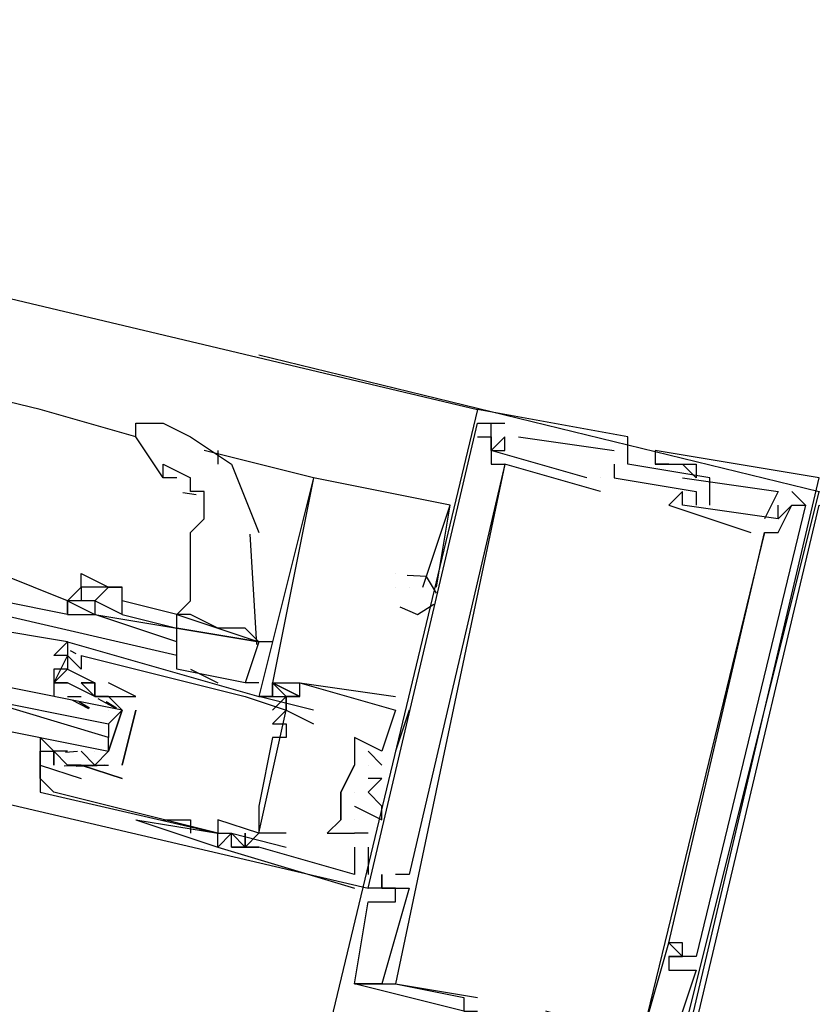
# Model space of a CAD drawing. Header units: feet. Extents: x -79 to 198, y -22 to 181.
# Tile 54 of 256: x 102.14 to 102.913, y 25.011 to 25.971. Entities that reach past the tile are written whole.
import ezdxf

# ---------------------------------------------------------------- set-up
doc = ezdxf.new("R2010")
doc.units = ezdxf.units.FT
doc.layers.add('A-LINEA', color=7, linetype='CONTINUOUS')

msp = doc.modelspace()

# ---------------------------------------------------------------- linework, layer by layer
at = {"layer": 'A-LINEA'}
for p, q in [((95.3333, 27.3111), (102.5867, 25.5911)), ((102.16, 25.5911), (99.0533, 26.3244)), ((102.3733, 25.6444), (102.92, 25.5111)), ((102.3733, 25.6444), (102.92, 25.5111)), ((102.2533, 25.5644), (102.16, 25.5911)), ((102.5867, 25.5911), (102.5867, 25.5911)), ((102.5867, 25.5911), (102.5867, 25.5911)), ((102.5867, 25.5911), (102.5867, 25.5911)), ((102.5867, 25.5778), (102.5867, 25.5778)), ((102.5867, 25.5778), (102.5867, 25.5778)), ((102.5867, 25.5778), (102.5867, 25.5778)), ((102.6, 25.5778), (102.6, 25.5778)), ((102.6, 25.5778), (102.6, 25.5778)), ((102.6, 25.5778), (102.6, 25.5778)), ((102.6133, 25.5778), (102.6133, 25.5778)), ((102.6133, 25.5778), (102.6133, 25.5778)), ((102.6133, 25.5778), (102.6133, 25.5778)), ((102.5867, 25.5644), (102.5867, 25.5644)), ((102.5867, 25.5644), (102.5867, 25.5644)), ((102.5867, 25.5644), (102.5867, 25.5644)), ((102.6, 25.5644), (102.6, 25.5644)), ((102.6, 25.5644), (102.6, 25.5644)), ((102.6, 25.5644), (102.6, 25.5644)), ((102.6, 25.5644), (102.6, 25.5644)), ((102.6, 25.5644), (102.6, 25.5644)), ((102.6, 25.5644), (102.6, 25.5644)), ((102.6133, 25.5644), (102.6133, 25.5644)), ((102.6133, 25.5644), (102.6133, 25.5644)), ((102.6133, 25.5644), (102.6133, 25.5644)), ((102.6133, 25.5644), (102.6133, 25.5644)), ((102.6133, 25.5644), (102.6133, 25.5644)), ((102.6133, 25.5644), (102.6133, 25.5644)), ((102.6267, 25.5644), (102.72, 25.5511)), ((102.6267, 25.5644), (102.6267, 25.5644)), ((102.6267, 25.5644), (102.72, 25.5511)), ((102.6267, 25.5644), (102.6267, 25.5644)), ((102.6267, 25.5644), (102.72, 25.5511)), ((102.6267, 25.5644), (102.6267, 25.5644)), ((102.7333, 25.5644), (102.7333, 25.5644)), ((102.7333, 25.5644), (102.7333, 25.5644)), ((102.7333, 25.5644), (102.7333, 25.5644)), ((102.4267, 25.5244), (102.32, 25.5511)), ((102.3333, 25.5511), (102.3333, 25.5378)), ((102.6, 25.5511), (102.6, 25.5511)), ((102.6, 25.5511), (102.6, 25.5511)), ((102.6, 25.5511), (102.6, 25.5511)), ((102.6, 25.5511), (102.6, 25.5511)), ((102.6, 25.5511), (102.6, 25.5511)), ((102.6, 25.5511), (102.6, 25.5511)), ((102.6133, 25.5511), (102.6133, 25.5511)), ((102.6133, 25.5511), (102.6133, 25.5511)), ((102.6133, 25.5511), (102.6133, 25.5511)), ((102.72, 25.5511), (102.72, 25.5511)), ((102.72, 25.5511), (102.72, 25.5511)), ((102.72, 25.5511), (102.72, 25.5511)), ((102.76, 25.5511), (102.76, 25.5511)), ((102.76, 25.5511), (102.76, 25.5511)), ((102.76, 25.5511), (102.76, 25.5511)), ((102.6, 25.5378), (102.6, 25.5378)), ((102.6, 25.5378), (102.6, 25.5378)), ((102.6, 25.5378), (102.6, 25.5378)), ((102.6133, 25.5378), (102.6133, 25.5378)), ((102.6133, 25.5378), (102.6133, 25.5378)), ((102.6133, 25.5378), (102.6133, 25.5378)), ((102.6133, 25.5378), (102.6133, 25.5378)), ((102.6133, 25.5378), (102.6133, 25.5378)), ((102.6133, 25.5378), (102.6133, 25.5378)), ((102.72, 25.5378), (102.72, 25.5378)), ((102.72, 25.5378), (102.72, 25.5378)), ((102.72, 25.5378), (102.72, 25.5378)), ((102.7333, 25.5378), (102.7333, 25.5378)), ((102.7333, 25.5378), (102.7333, 25.5378)), ((102.7333, 25.5378), (102.7333, 25.5378)), ((102.76, 25.5378), (102.76, 25.5378)), ((102.76, 25.5378), (102.76, 25.5378)), ((102.76, 25.5378), (102.76, 25.5378)), ((102.76, 25.5378), (102.76, 25.5378)), ((102.76, 25.5378), (102.76, 25.5378)), ((102.76, 25.5378), (102.76, 25.5378)), ((102.7733, 25.5378), (102.7733, 25.5378)), ((102.7733, 25.5378), (102.7733, 25.5378)), ((102.7733, 25.5378), (102.7733, 25.5378)), ((102.7733, 25.5378), (102.7733, 25.5378)), ((102.7733, 25.5378), (102.7733, 25.5378)), ((102.7733, 25.5378), (102.7733, 25.5378)), ((102.7867, 25.5378), (102.7867, 25.5378)), ((102.7867, 25.5378), (102.7867, 25.5378)), ((102.7867, 25.5378), (102.7867, 25.5378)), ((102.8, 25.5378), (102.8, 25.5378)), ((102.8, 25.5378), (102.8, 25.5378)), ((102.8, 25.5378), (102.8, 25.5378)), ((102.2933, 25.5244), (102.28, 25.5244)), ((102.4267, 25.5244), (102.4267, 25.5244)), ((102.4267, 25.5244), (102.4267, 25.5244)), ((102.4267, 25.5244), (102.4267, 25.5244)), ((102.4267, 25.5244), (102.4267, 25.5244)), ((102.4267, 25.5244), (102.4267, 25.5244)), ((102.4267, 25.5244), (102.4267, 25.5244)), ((102.4267, 25.5244), (102.4267, 25.5244)), ((102.4267, 25.5244), (102.4267, 25.5244)), ((102.4267, 25.5244), (102.4267, 25.5244)), ((102.6933, 25.5244), (102.6933, 25.5244)), ((102.6933, 25.5244), (102.6933, 25.5244)), ((102.6933, 25.5244), (102.6933, 25.5244)), ((102.7067, 25.5244), (102.7067, 25.5244)), ((102.7067, 25.5244), (102.7067, 25.5244)), ((102.7067, 25.5244), (102.7067, 25.5244)), ((102.7067, 25.5244), (102.7067, 25.5244)), ((102.7067, 25.5244), (102.7067, 25.5244)), ((102.7067, 25.5244), (102.7067, 25.5244)), ((102.72, 25.5244), (102.72, 25.5244)), ((102.72, 25.5244), (102.72, 25.5244)), ((102.72, 25.5244), (102.72, 25.5244)), ((102.7867, 25.5244), (102.7867, 25.5244)), ((102.7867, 25.5244), (102.7867, 25.5244)), ((102.7867, 25.5244), (102.7867, 25.5244)), ((102.8, 25.5244), (102.8, 25.5244)), ((102.8, 25.5244), (102.8, 25.5244)), ((102.8, 25.5244), (102.8, 25.5244)), ((102.8133, 25.5244), (102.8133, 25.5244)), ((102.8133, 25.5244), (102.8133, 25.5244)), ((102.8133, 25.5244), (102.8133, 25.5244)), ((102.3121, 25.5079), (102.2993, 25.5097)), ((102.7067, 25.5111), (102.7067, 25.5111)), ((102.7067, 25.5111), (102.7067, 25.5111)), ((102.7067, 25.5111), (102.7067, 25.5111)), ((102.7867, 25.5111), (102.7867, 25.5111)), ((102.7867, 25.5111), (102.7867, 25.5111)), ((102.7867, 25.5111), (102.7867, 25.5111)), ((102.8, 25.5111), (102.8, 25.5111)), ((102.8, 25.5111), (102.8, 25.5111)), ((102.8, 25.5111), (102.8, 25.5111)), ((102.88, 25.5111), (102.88, 25.5111)), ((102.88, 25.5111), (102.88, 25.5111)), ((102.88, 25.5111), (102.88, 25.5111)), ((102.8933, 25.5111), (102.9067, 25.4978)), ((102.8933, 25.5111), (102.8933, 25.5111)), ((102.8933, 25.5111), (102.9067, 25.4978)), ((102.8933, 25.5111), (102.8933, 25.5111)), ((102.8933, 25.5111), (102.9067, 25.4978)), ((102.8933, 25.5111), (102.8933, 25.5111)), ((102.5467, 25.4178), (102.56, 25.4978)), ((102.5467, 25.4178), (102.56, 25.4978)), ((102.5467, 25.4178), (102.56, 25.4978)), ((102.56, 25.4978), (102.56, 25.4978)), ((102.56, 25.4978), (102.56, 25.4978)), ((102.56, 25.4978), (102.56, 25.4978)), ((102.56, 25.4978), (102.56, 25.4978)), ((102.56, 25.4978), (102.56, 25.4978)), ((102.56, 25.4978), (102.56, 25.4978)), ((102.7733, 25.4978), (102.7733, 25.4978)), ((102.7733, 25.4978), (102.7733, 25.4978)), ((102.7733, 25.4978), (102.7733, 25.4978)), ((102.7867, 25.4978), (102.7867, 25.4978)), ((102.7867, 25.4978), (102.7867, 25.4978)), ((102.7867, 25.4978), (102.7867, 25.4978)), ((102.8, 25.4978), (102.8, 25.4978)), ((102.8, 25.4978), (102.8, 25.4978)), ((102.8, 25.4978), (102.8, 25.4978)), ((102.8133, 25.4978), (102.8133, 25.4978)), ((102.8133, 25.4978), (102.8133, 25.4978)), ((102.8133, 25.4978), (102.8133, 25.4978)), ((102.88, 25.4844), (102.88, 25.4978)), ((102.88, 25.4978), (102.88, 25.4978)), ((102.88, 25.4844), (102.88, 25.4978)), ((102.88, 25.4978), (102.88, 25.4978)), ((102.88, 25.4844), (102.88, 25.4978)), ((102.88, 25.4978), (102.88, 25.4978)), ((102.8933, 25.4978), (102.8933, 25.4978)), ((102.8933, 25.4978), (102.8933, 25.4978)), ((102.8933, 25.4978), (102.8933, 25.4978)), ((102.8933, 25.4978), (102.8933, 25.4978)), ((102.8933, 25.4978), (102.8933, 25.4978)), ((102.8933, 25.4978), (102.8933, 25.4978)), ((102.8933, 25.4978), (102.8933, 25.4978)), ((102.8933, 25.4978), (102.8933, 25.4978)), ((102.8933, 25.4978), (102.8933, 25.4978)), ((102.9067, 25.4978), (102.9067, 25.4978)), ((102.9067, 25.4978), (102.9067, 25.4978)), ((102.9067, 25.4978), (102.9067, 25.4978)), ((102.8667, 25.4844), (102.8667, 25.4844)), ((102.8667, 25.4844), (102.8667, 25.4844)), ((102.8667, 25.4844), (102.8667, 25.4844)), ((102.88, 25.4844), (102.88, 25.4844)), ((102.88, 25.4844), (102.88, 25.4844)), ((102.88, 25.4844), (102.88, 25.4844)), ((102.88, 25.4844), (102.88, 25.4844)), ((102.88, 25.4844), (102.88, 25.4844)), ((102.88, 25.4844), (102.88, 25.4844)), ((102.3713, 25.3618), (102.365, 25.4694)), ((102.8533, 25.4711), (102.8533, 25.4711)), ((102.8533, 25.4711), (102.8533, 25.4711)), ((102.8533, 25.4711), (102.8533, 25.4711)), ((102.8667, 25.4711), (102.8667, 25.4711)), ((102.8667, 25.4711), (102.8667, 25.4711)), ((102.8667, 25.4711), (102.8667, 25.4711)), ((102.8667, 25.4711), (102.8667, 25.4711)), ((102.8667, 25.4711), (102.8667, 25.4711)), ((102.8667, 25.4711), (102.8667, 25.4711)), ((102.88, 25.4711), (102.88, 25.4711)), ((102.88, 25.4711), (102.88, 25.4711)), ((102.88, 25.4711), (102.88, 25.4711)), ((102.1867, 25.4044), (102.12, 25.4311)), ((102.2, 25.4311), (102.2, 25.4311)), ((102.5067, 25.4311), (102.5067, 25.4311)), ((102.5067, 25.4311), (102.5067, 25.4311)), ((102.5067, 25.4311), (102.5067, 25.4311)), ((102.5067, 25.4311), (102.5067, 25.4311)), ((102.5067, 25.4311), (102.5067, 25.4311)), ((102.5067, 25.4311), (102.5067, 25.4311)), ((102.2, 25.4178), (102.2, 25.4178)), ((102.5067, 25.4178), (102.5067, 25.4178)), ((102.5067, 25.4178), (102.5067, 25.4178)), ((102.5067, 25.4178), (102.5067, 25.4178)), ((102.5067, 25.4178), (102.5067, 25.4178)), ((102.5067, 25.4178), (102.5067, 25.4178)), ((102.5067, 25.4178), (102.5067, 25.4178)), ((102.52, 25.4178), (102.52, 25.4178)), ((102.52, 25.4178), (102.52, 25.4178)), ((102.52, 25.4178), (102.52, 25.4178)), ((102.5333, 25.4178), (102.5333, 25.4178)), ((102.5333, 25.4178), (102.5333, 25.4178)), ((102.5333, 25.4178), (102.5333, 25.4178)), ((102.5333, 25.4178), (102.5333, 25.4178)), ((102.5333, 25.4178), (102.5333, 25.4178)), ((102.5333, 25.4178), (102.5333, 25.4178)), ((102.5333, 25.4178), (102.5333, 25.4178)), ((102.5333, 25.4178), (102.5333, 25.4178)), ((102.5333, 25.4178), (102.5333, 25.4178)), ((102.5467, 25.4178), (102.5467, 25.4178)), ((102.5467, 25.4178), (102.5467, 25.4178)), ((102.5467, 25.4178), (102.5467, 25.4178)), ((102.1867, 25.3911), (102.12, 25.4044)), ((102.1867, 25.4044), (102.1867, 25.4044)), ((102.2, 25.4044), (102.1867, 25.4044)), ((102.2933, 25.3911), (102.24, 25.4044)), ((102.2933, 25.3511), (102.12, 25.3911)), ((102.1867, 25.3911), (102.1867, 25.3911)), ((102.24, 25.3911), (102.2933, 25.3778)), ((102.2933, 25.3911), (102.2933, 25.3911)), ((102.2933, 25.3911), (102.2933, 25.3911)), ((102.2933, 25.3778), (102.2933, 25.3778)), ((102.1867, 25.3644), (102.3733, 25.3111)), ((102.1867, 25.3644), (102.1867, 25.3644)), ((102.3867, 25.3644), (102.3733, 25.3644)), ((102.1893, 25.356), (102.1949, 25.3532)), ((102.1893, 25.356), (102.1949, 25.3532)), ((102.1893, 25.356), (102.1949, 25.3532)), ((102.1867, 25.3511), (102.1867, 25.3511)), ((102.1867, 25.3511), (102.1867, 25.3511)), ((102.2, 25.3511), (102.2, 25.3511)), ((102.1867, 25.3378), (102.1867, 25.3378)), ((102.2, 25.3378), (102.2, 25.3378)), ((102.36, 25.3244), (102.2933, 25.3378)), ((102.3067, 25.3378), (102.3333, 25.3244)), ((102.1733, 25.3244), (102.1733, 25.3244)), ((102.1867, 25.3244), (102.1867, 25.3244)), ((102.2, 25.3244), (102.2, 25.3244)), ((102.2, 25.3244), (102.2, 25.3244)), ((102.2133, 25.3244), (102.2133, 25.3244)), ((102.2133, 25.3244), (102.2133, 25.3244)), ((102.2133, 25.3244), (102.2133, 25.3244)), ((102.2267, 25.3244), (102.2267, 25.3244)), ((102.3733, 25.3244), (102.36, 25.3244)), ((102.3867, 25.3244), (102.3867, 25.3244)), ((102.3867, 25.3244), (102.3867, 25.3244)), ((102.3867, 25.3244), (102.3867, 25.3244)), ((102.3867, 25.3244), (102.3867, 25.3244)), ((102.3867, 25.3244), (102.3867, 25.3244)), ((102.3867, 25.3244), (102.3867, 25.3244)), ((102.4133, 25.3244), (102.4133, 25.3244)), ((102.4133, 25.3244), (102.4133, 25.3244)), ((102.4133, 25.3244), (102.4133, 25.3244)), ((102.4133, 25.3244), (102.4133, 25.3244)), ((102.4133, 25.3244), (102.4133, 25.3244)), ((102.4133, 25.3244), (102.4133, 25.3244)), ((102.1867, 25.3111), (102.1867, 25.3111)), ((102.1867, 25.3111), (102.1867, 25.3111)), ((102.1867, 25.3111), (102.2, 25.3111)), ((102.1908, 25.3081), (102.207, 25.2996)), ((102.1978, 25.3063), (102.208, 25.3)), ((102.2, 25.3111), (102.2, 25.3111)), ((102.2133, 25.3111), (102.2133, 25.3111)), ((102.2133, 25.3111), (102.2133, 25.3111)), ((102.2162, 25.3091), (102.2341, 25.2995)), ((102.2245, 25.3063), (102.2346, 25.3)), ((102.2533, 25.3111), (102.2533, 25.3111)), ((102.2533, 25.3111), (102.2533, 25.3111)), ((102.36, 25.3111), (102.36, 25.3111)), ((102.4267, 25.2978), (102.3733, 25.3111)), ((102.3733, 25.3111), (102.3733, 25.3111)), ((102.3733, 25.3111), (102.3733, 25.3111)), ((102.3867, 25.3111), (102.3733, 25.3111)), ((102.3733, 25.3111), (102.3733, 25.3111)), ((102.3867, 25.3111), (102.3733, 25.3111)), ((102.3733, 25.3111), (102.3733, 25.3111)), ((102.3867, 25.3111), (102.3733, 25.3111)), ((102.3733, 25.3111), (102.3733, 25.3111)), ((102.3867, 25.3111), (102.3867, 25.3111)), ((102.3867, 25.3111), (102.3867, 25.3111)), ((102.3867, 25.3111), (102.3867, 25.3111)), ((102.4, 25.3111), (102.4, 25.2978)), ((102.4, 25.3111), (102.4, 25.2978)), ((102.4, 25.3111), (102.4, 25.3111)), ((102.4, 25.3111), (102.4, 25.3111)), ((102.4, 25.3111), (102.4, 25.2978)), ((102.4, 25.3111), (102.4, 25.2978)), ((102.4, 25.3111), (102.4, 25.3111)), ((102.4, 25.3111), (102.4, 25.3111)), ((102.4, 25.3111), (102.4, 25.2978)), ((102.4, 25.3111), (102.4, 25.2978)), ((102.4, 25.3111), (102.4, 25.3111)), ((102.4, 25.3111), (102.4, 25.3111)), ((102.4133, 25.3111), (102.4133, 25.3111)), ((102.4133, 25.3111), (102.4133, 25.3111)), ((102.4133, 25.3111), (102.4133, 25.3111)), ((102.4133, 25.3111), (102.4133, 25.3111)), ((102.4133, 25.3111), (102.4133, 25.3111)), ((102.4133, 25.3111), (102.4133, 25.3111)), ((102.5067, 25.3111), (102.5067, 25.3111)), ((102.5067, 25.3111), (102.5067, 25.3111)), ((102.5067, 25.3111), (102.5067, 25.3111)), ((102.2267, 25.2978), (102.2267, 25.2978)), ((102.2533, 25.2978), (102.24, 25.2444)), ((102.2533, 25.2978), (102.2533, 25.2978)), ((102.2533, 25.2978), (102.2533, 25.2978)), ((102.3733, 25.1778), (102.4, 25.2978)), ((102.3733, 25.1778), (102.4, 25.2978)), ((102.3733, 25.1778), (102.4, 25.2978)), ((102.4, 25.2978), (102.4, 25.2978)), ((102.4, 25.2978), (102.4, 25.2978)), ((102.4267, 25.2978), (102.4267, 25.2978)), ((102.52, 25.2978), (102.5067, 25.2578)), ((102.5067, 25.2978), (102.5067, 25.2978)), ((102.5067, 25.2978), (102.5067, 25.2978)), ((102.52, 25.2978), (102.5067, 25.2578)), ((102.5067, 25.2978), (102.5067, 25.2978)), ((102.5067, 25.2978), (102.5067, 25.2978)), ((102.52, 25.2978), (102.5067, 25.2578)), ((102.5067, 25.2978), (102.5067, 25.2978)), ((102.5067, 25.2978), (102.5067, 25.2978)), ((102.52, 25.2978), (102.52, 25.2978)), ((102.52, 25.2978), (102.52, 25.2978)), ((102.52, 25.2978), (102.52, 25.2978)), ((102.2267, 25.2844), (102.2267, 25.2711)), ((102.3867, 25.2844), (102.3867, 25.2844)), ((102.4, 25.2844), (102.4, 25.2844)), ((102.4267, 25.2844), (102.4267, 25.2844)), ((102.3867, 25.2711), (102.3867, 25.2711)), ((102.4, 25.2711), (102.4, 25.2711)), ((102.4667, 25.2711), (102.4667, 25.2711)), ((102.4667, 25.2711), (102.4667, 25.2711)), ((102.4667, 25.2711), (102.4667, 25.2711)), ((102.16, 25.2578), (102.16, 25.2578)), ((102.1733, 25.2578), (102.1733, 25.2578)), ((102.1867, 25.2578), (102.1733, 25.2578)), ((102.1867, 25.2578), (102.1867, 25.2578)), ((102.2133, 25.2578), (102.2133, 25.2578)), ((102.4667, 25.2578), (102.4667, 25.2444)), ((102.48, 25.2578), (102.4933, 25.2444)), ((102.48, 25.2578), (102.48, 25.2578)), ((102.48, 25.2578), (102.4933, 25.2444)), ((102.48, 25.2578), (102.48, 25.2578)), ((102.48, 25.2578), (102.4933, 25.2444)), ((102.48, 25.2578), (102.48, 25.2578)), ((102.4933, 25.2578), (102.4933, 25.2578)), ((102.4933, 25.2578), (102.4933, 25.2578)), ((102.4933, 25.2578), (102.4933, 25.2578)), ((102.4933, 25.2578), (102.4933, 25.2578)), ((102.4933, 25.2578), (102.4933, 25.2578)), ((102.4933, 25.2578), (102.4933, 25.2578)), ((102.5067, 25.2578), (102.5067, 25.2578)), ((102.5067, 25.2578), (102.5067, 25.2578)), ((102.5067, 25.2578), (102.5067, 25.2578)), ((102.1964, 25.2576), (102.1846, 25.2566)), ((102.16, 25.2444), (102.16, 25.2444)), ((102.2018, 25.2437), (102.1835, 25.2434)), ((102.1867, 25.2444), (102.1867, 25.2444)), ((102.2156, 25.2436), (102.1952, 25.243)), ((102.2, 25.2444), (102.2, 25.2444)), ((102.2, 25.2444), (102.2, 25.2444)), ((102.2231, 25.2443), (102.2112, 25.2433)), ((102.24, 25.2444), (102.24, 25.2444)), ((102.24, 25.2444), (102.24, 25.2444)), ((102.4667, 25.2444), (102.4667, 25.2444)), ((102.4667, 25.2444), (102.4667, 25.2444)), ((102.4667, 25.2444), (102.4667, 25.2444)), ((102.48, 25.2444), (102.48, 25.2444)), ((102.48, 25.2444), (102.48, 25.2444)), ((102.48, 25.2444), (102.48, 25.2444)), ((102.4933, 25.2444), (102.4933, 25.2444)), ((102.4933, 25.2444), (102.4933, 25.2444)), ((102.4933, 25.2444), (102.4933, 25.2444)), ((102.16, 25.2311), (102.16, 25.2311)), ((102.2, 25.2311), (102.2, 25.2311)), ((102.24, 25.2311), (102.24, 25.2311)), ((102.24, 25.2311), (102.24, 25.2311)), ((102.48, 25.2311), (102.48, 25.2311)), ((102.48, 25.2311), (102.48, 25.2311)), ((102.48, 25.2311), (102.48, 25.2311)), ((102.4933, 25.2311), (102.4933, 25.2311)), ((102.4933, 25.2311), (102.4933, 25.2311)), ((102.4933, 25.2311), (102.4933, 25.2311)), ((102.08, 25.2178), (102.48, 25.1244)), ((102.16, 25.2178), (102.16, 25.2178)), ((102.1733, 25.2178), (102.1733, 25.2178)), ((102.4533, 25.2178), (102.4533, 25.2178)), ((102.4533, 25.2178), (102.4533, 25.2178)), ((102.4533, 25.2178), (102.4533, 25.2178)), ((102.4533, 25.2178), (102.4533, 25.2178)), ((102.4533, 25.2178), (102.4533, 25.2178)), ((102.4667, 25.2178), (102.4667, 25.2178)), ((102.4667, 25.2178), (102.4667, 25.2178)), ((102.4667, 25.2178), (102.4667, 25.2178)), ((102.48, 25.2178), (102.48, 25.2178)), ((102.48, 25.2178), (102.48, 25.2178)), ((102.48, 25.2178), (102.48, 25.2178)), ((102.3733, 25.2044), (102.3733, 25.2044)), ((102.4667, 25.2044), (102.4667, 25.2044)), ((102.4667, 25.2044), (102.4667, 25.2044)), ((102.4667, 25.2044), (102.4667, 25.2044)), ((102.4933, 25.2044), (102.4933, 25.2044)), ((102.4933, 25.2044), (102.4933, 25.2044)), ((102.4933, 25.2044), (102.4933, 25.2044)), ((102.2533, 25.1911), (102.3333, 25.1778)), ((102.2533, 25.1911), (102.3333, 25.1778)), ((102.28, 25.1911), (102.3067, 25.1911)), ((102.28, 25.1911), (102.28, 25.1911)), ((102.3067, 25.1911), (102.3067, 25.1778)), ((102.3333, 25.1911), (102.3333, 25.1911)), ((102.3733, 25.1911), (102.3733, 25.1911)), ((102.4533, 25.1911), (102.4533, 25.1911)), ((102.4533, 25.1911), (102.4533, 25.1911)), ((102.4533, 25.1911), (102.4533, 25.1911)), ((102.4667, 25.1911), (102.4667, 25.1911)), ((102.4667, 25.1911), (102.4667, 25.1911)), ((102.4667, 25.1911), (102.4667, 25.1911)), ((102.4933, 25.1911), (102.4933, 25.1911)), ((102.4933, 25.1911), (102.4933, 25.1911)), ((102.4933, 25.1911), (102.4933, 25.1911)), ((102.3333, 25.1778), (102.3333, 25.1778)), ((102.3333, 25.1778), (102.3333, 25.1778)), ((102.3467, 25.1778), (102.3467, 25.1778)), ((102.3467, 25.1778), (102.3467, 25.1778)), ((102.3467, 25.1778), (102.3467, 25.1778)), ((102.3467, 25.1778), (102.3467, 25.1778)), ((102.3467, 25.1644), (102.3467, 25.1778)), ((102.3467, 25.1644), (102.3467, 25.1778)), ((102.36, 25.1644), (102.3733, 25.1778)), ((102.36, 25.1644), (102.3733, 25.1778)), ((102.3733, 25.1778), (102.3733, 25.1778)), ((102.3733, 25.1778), (102.3733, 25.1778)), ((102.4, 25.1778), (102.4, 25.1778)), ((102.44, 25.1778), (102.44, 25.1778)), ((102.44, 25.1778), (102.44, 25.1778)), ((102.44, 25.1778), (102.44, 25.1778)), ((102.4667, 25.1778), (102.4667, 25.1778)), ((102.4667, 25.1778), (102.4667, 25.1778)), ((102.4667, 25.1778), (102.4667, 25.1778)), ((102.4667, 25.1778), (102.4667, 25.1778)), ((102.4667, 25.1778), (102.4667, 25.1778)), ((102.4667, 25.1778), (102.4667, 25.1778)), ((102.48, 25.1778), (102.48, 25.1778)), ((102.48, 25.1778), (102.48, 25.1778)), ((102.48, 25.1778), (102.48, 25.1778)), ((102.32, 25.1644), (102.32, 25.1644)), ((102.3333, 25.1644), (102.3333, 25.1644)), ((102.3333, 25.1644), (102.3333, 25.1644)), ((102.3333, 25.1644), (102.3333, 25.1644)), ((102.3467, 25.1644), (102.3467, 25.1644)), ((102.3467, 25.1644), (102.3467, 25.1644)), ((102.3467, 25.1644), (102.3467, 25.1644)), ((102.36, 25.1644), (102.36, 25.1644)), ((102.36, 25.1644), (102.36, 25.1644)), ((102.36, 25.1644), (102.36, 25.1644)), ((102.36, 25.1644), (102.36, 25.1644)), ((102.3733, 25.1644), (102.3733, 25.1644)), ((102.3733, 25.1644), (102.3733, 25.1644)), ((102.3733, 25.1644), (102.3733, 25.1644)), ((102.3733, 25.1644), (102.3733, 25.1644)), ((102.3733, 25.1644), (102.3733, 25.1644)), ((102.3733, 25.1644), (102.3733, 25.1644)), ((102.4, 25.1644), (102.4, 25.1644)), ((102.4667, 25.1644), (102.4667, 25.1644)), ((102.4667, 25.1644), (102.4667, 25.1644)), ((102.4667, 25.1644), (102.4667, 25.1644)), ((102.48, 25.1644), (102.48, 25.1378)), ((102.48, 25.1644), (102.48, 25.1644)), ((102.48, 25.1644), (102.48, 25.1378)), ((102.48, 25.1644), (102.48, 25.1644)), ((102.48, 25.1644), (102.48, 25.1378)), ((102.48, 25.1644), (102.48, 25.1644)), ((102.4667, 25.1378), (102.4667, 25.1378)), ((102.4667, 25.1378), (102.4667, 25.1378)), ((102.4667, 25.1378), (102.4667, 25.1378)), ((102.4667, 25.1378), (102.4667, 25.1378)), ((102.4667, 25.1378), (102.4667, 25.1378)), ((102.4667, 25.1378), (102.4667, 25.1378)), ((102.48, 25.1378), (102.48, 25.1378)), ((102.48, 25.1378), (102.48, 25.1378)), ((102.48, 25.1378), (102.48, 25.1378)), ((102.4933, 25.1378), (102.4933, 25.1378)), ((102.4933, 25.1244), (102.4933, 25.1378)), ((102.4933, 25.1378), (102.4933, 25.1378)), ((102.4933, 25.1244), (102.4933, 25.1378)), ((102.4933, 25.1378), (102.4933, 25.1378)), ((102.4933, 25.1244), (102.4933, 25.1378)), ((102.5067, 25.1378), (102.5067, 25.1378)), ((102.5067, 25.1378), (102.5067, 25.1378)), ((102.5067, 25.1378), (102.5067, 25.1378)), ((102.52, 25.1378), (102.52, 25.1378)), ((102.52, 25.1378), (102.52, 25.1378)), ((102.52, 25.1378), (102.52, 25.1378)), ((102.4667, 25.1244), (102.4667, 25.1244)), ((102.4667, 25.1244), (102.4667, 25.1244)), ((102.4667, 25.1244), (102.4667, 25.1244)), ((102.48, 25.1244), (102.48, 25.1244)), ((102.48, 25.1244), (102.48, 25.1244)), ((102.48, 25.1244), (102.48, 25.1244)), ((102.4933, 25.1244), (102.4933, 25.1244)), ((102.4933, 25.1244), (102.4933, 25.1244)), ((102.4933, 25.1244), (102.4933, 25.1244)), ((102.4933, 25.1244), (102.4933, 25.1244)), ((102.4933, 25.1244), (102.4933, 25.1244)), ((102.4933, 25.1244), (102.4933, 25.1244)), ((102.5067, 25.1244), (102.5067, 25.1244)), ((102.5067, 25.1244), (102.5067, 25.1244)), ((102.5067, 25.1244), (102.5067, 25.1244)), ((102.5067, 25.1244), (102.5067, 25.1244)), ((102.5067, 25.1244), (102.5067, 25.1244)), ((102.5067, 25.1244), (102.5067, 25.1244)), ((102.52, 25.1244), (102.52, 25.1244)), ((102.52, 25.1244), (102.52, 25.1244)), ((102.52, 25.1244), (102.52, 25.1244)), ((102.48, 25.1111), (102.48, 25.1111)), ((102.48, 25.1111), (102.48, 25.1111)), ((102.48, 25.1111), (102.48, 25.1111)), ((102.5067, 25.1111), (102.5067, 25.1111)), ((102.5067, 25.1111), (102.5067, 25.1111)), ((102.5067, 25.1111), (102.5067, 25.1111)), ((102.7733, 25.0711), (102.7733, 25.0711)), ((102.7733, 25.0711), (102.7733, 25.0711)), ((102.7733, 25.0711), (102.7733, 25.0711)), ((102.7733, 25.0711), (102.7733, 25.0711)), ((102.7733, 25.0711), (102.7733, 25.0711)), ((102.7733, 25.0711), (102.7733, 25.0711)), ((102.7867, 25.0711), (102.7867, 25.0711)), ((102.7867, 25.0711), (102.7867, 25.0711)), ((102.7867, 25.0711), (102.7867, 25.0711)), ((102.7733, 25.0578), (102.7733, 25.0578)), ((102.7733, 25.0578), (102.7733, 25.0578)), ((102.7733, 25.0578), (102.7733, 25.0578)), ((102.7733, 25.0578), (102.7733, 25.0578)), ((102.7733, 25.0578), (102.7733, 25.0578)), ((102.7733, 25.0578), (102.7733, 25.0578)), ((102.7867, 25.0578), (102.7867, 25.0578)), ((102.7867, 25.0578), (102.7867, 25.0578)), ((102.7867, 25.0578), (102.7867, 25.0578)), ((102.7867, 25.0578), (102.7867, 25.0578)), ((102.7867, 25.0578), (102.7867, 25.0578)), ((102.7867, 25.0578), (102.7867, 25.0578)), ((102.8, 25.0578), (102.8, 25.0578)), ((102.8, 25.0578), (102.8, 25.0578)), ((102.8, 25.0578), (102.8, 25.0578)), ((102.7733, 25.0444), (102.7733, 25.0444)), ((102.7733, 25.0444), (102.7733, 25.0444)), ((102.7733, 25.0444), (102.7733, 25.0444)), ((102.8, 25.0444), (102.8, 25.0444)), ((102.8, 25.0444), (102.8, 25.0444)), ((102.8, 25.0444), (102.8, 25.0444)), ((102.4667, 25.0311), (102.4667, 25.0311)), ((102.4667, 25.0311), (102.4667, 25.0311)), ((102.4667, 25.0311), (102.4667, 25.0311)), ((102.4667, 25.0311), (102.4667, 25.0311)), ((102.4667, 25.0311), (102.4667, 25.0311)), ((102.4667, 25.0311), (102.4667, 25.0311)), ((102.4933, 25.0311), (102.4933, 25.0311)), ((102.4933, 25.0311), (102.4933, 25.0311)), ((102.4933, 25.0311), (102.4933, 25.0311)), ((102.4933, 25.0311), (102.4933, 25.0311)), ((102.4933, 25.0311), (102.4933, 25.0311)), ((102.4933, 25.0311), (102.4933, 25.0311)), ((102.5067, 25.0311), (102.5067, 25.0311)), ((102.5067, 25.0311), (102.5067, 25.0311)), ((102.5067, 25.0311), (102.5067, 25.0311)), ((102.5067, 25.0311), (102.5067, 25.0311)), ((102.5067, 25.0311), (102.5067, 25.0311)), ((102.5067, 25.0311), (102.5067, 25.0311)), ((102.5733, 25.0178), (102.5733, 25.0178)), ((102.5733, 25.0178), (102.5733, 25.0178)), ((102.5733, 25.0178), (102.5733, 25.0178)), ((102.5867, 25.0178), (102.5867, 25.0178)), ((102.5867, 25.0178), (102.5867, 25.0178)), ((102.5867, 25.0178), (102.5867, 25.0178))]:
    msp.add_line(p, q, dxfattribs=at)
for points in [[(102.8133, 25.4978), (102.8133, 25.5244), (102.7333, 25.5378), (102.7333, 25.5644), (102.5867, 25.5911), (102.4267, 24.9244), (102.4267, 24.9111)], [(102.8133, 25.4978), (102.8133, 25.5244), (102.7333, 25.5378), (102.7333, 25.5644), (102.5867, 25.5911), (102.4267, 24.9244), (102.4267, 24.9111)], [(102.8133, 25.4978), (102.8133, 25.5244), (102.7333, 25.5378), (102.7333, 25.5644), (102.5867, 25.5911), (102.4267, 24.9244), (102.4267, 24.9111)], [(102.28, 25.5244), (102.2533, 25.5644), (102.2533, 25.5778), (102.2667, 25.5778)], [(102.2667, 25.5778), (102.28, 25.5778), (102.3067, 25.5644), (102.3467, 25.5378), (102.3733, 25.4711)], [(102.48, 25.1244), (102.5867, 25.5778), (102.6133, 25.5778)], [(102.48, 25.1244), (102.5867, 25.5778), (102.6133, 25.5778)], [(102.48, 25.1244), (102.5867, 25.5778), (102.6133, 25.5778)], [(102.6933, 25.5244), (102.6, 25.5511), (102.6, 25.5644), (102.6, 25.5778)], [(102.6933, 25.5244), (102.6, 25.5511), (102.6, 25.5644), (102.6, 25.5778)], [(102.6933, 25.5244), (102.6, 25.5511), (102.6, 25.5644), (102.6, 25.5778)], [(102.5867, 25.5644), (102.6, 25.5644), (102.6, 25.5378), (102.6133, 25.5378), (102.52, 25.1378), (102.5067, 25.1378)], [(102.5867, 25.5644), (102.6, 25.5644), (102.6, 25.5378), (102.6133, 25.5378), (102.52, 25.1378), (102.5067, 25.1378)], [(102.5867, 25.5644), (102.6, 25.5644), (102.6, 25.5378), (102.6133, 25.5378), (102.52, 25.1378), (102.5067, 25.1378)], [(102.6133, 25.5644), (102.6, 25.5511), (102.6133, 25.5511), (102.6133, 25.5644)], [(102.6133, 25.5644), (102.6, 25.5511), (102.6133, 25.5511), (102.6133, 25.5644)], [(102.6133, 25.5644), (102.6, 25.5511), (102.6133, 25.5511), (102.6133, 25.5644)], [(102.76, 24.8578), (102.76, 24.8444), (102.7467, 24.8444), (102.76, 24.8444), (102.92, 25.5244), (102.76, 25.5511), (102.76, 25.5378), (102.7733, 25.5378), (102.76, 25.5378), (102.7733, 25.5378), (102.8, 25.5378), (102.8, 25.5244), (102.7867, 25.5378)], [(102.76, 24.8578), (102.76, 24.8444), (102.7467, 24.8444), (102.76, 24.8444), (102.92, 25.5244), (102.76, 25.5511), (102.76, 25.5378), (102.7733, 25.5378), (102.76, 25.5378), (102.7733, 25.5378), (102.8, 25.5378), (102.8, 25.5244), (102.7867, 25.5378)], [(102.76, 24.8578), (102.76, 24.8444), (102.7467, 24.8444), (102.76, 24.8444), (102.92, 25.5244), (102.76, 25.5511), (102.76, 25.5378), (102.7733, 25.5378), (102.76, 25.5378), (102.7733, 25.5378), (102.8, 25.5378), (102.8, 25.5244), (102.7867, 25.5378)], [(102.28, 25.5244), (102.28, 25.5378), (102.3067, 25.5244)], [(102.7067, 25.5111), (102.6133, 25.5378), (102.5067, 25.0311), (102.5867, 25.0178), (102.5867, 25.0178)], [(102.7067, 25.5111), (102.6133, 25.5378), (102.5067, 25.0311), (102.5867, 25.0178), (102.5867, 25.0178)], [(102.7067, 25.5111), (102.6133, 25.5378), (102.5067, 25.0311), (102.5867, 25.0178), (102.5867, 25.0178)], [(102.72, 25.5378), (102.72, 25.5244), (102.8, 25.5111), (102.8, 25.4978)], [(102.72, 25.5378), (102.72, 25.5244), (102.8, 25.5111), (102.8, 25.4978)], [(102.72, 25.5378), (102.72, 25.5244), (102.8, 25.5111), (102.8, 25.4978)], [(102.2933, 25.3911), (102.3067, 25.4044), (102.3067, 25.4178), (102.3067, 25.4311), (102.3067, 25.4578), (102.3067, 25.4711), (102.32, 25.4844), (102.32, 25.4978), (102.32, 25.5111), (102.3067, 25.5111), (102.3067, 25.5244)], [(102.56, 25.4978), (102.4267, 25.5244), (102.3733, 25.3111), (102.3867, 25.3111), (102.3867, 25.3244), (102.4133, 25.3111), (102.4, 25.3111), (102.4133, 25.3111), (102.4133, 25.3244), (102.5067, 25.2978), (102.4933, 25.2578), (102.4667, 25.2711), (102.4667, 25.2444), (102.4533, 25.2178), (102.4533, 25.1911), (102.44, 25.1778), (102.4667, 25.1778)], [(102.56, 25.4978), (102.4267, 25.5244), (102.3733, 25.3111), (102.3867, 25.3111), (102.3867, 25.3244), (102.4133, 25.3111), (102.4, 25.3111), (102.4133, 25.3111), (102.4133, 25.3244), (102.5067, 25.2978), (102.4933, 25.2578), (102.4667, 25.2711), (102.4667, 25.2444), (102.4533, 25.2178), (102.4533, 25.1911), (102.44, 25.1778), (102.4667, 25.1778)], [(102.56, 25.4978), (102.4267, 25.5244), (102.3733, 25.3111), (102.3867, 25.3111), (102.3867, 25.3244), (102.4133, 25.3111), (102.4, 25.3111), (102.4133, 25.3111), (102.4133, 25.3244), (102.5067, 25.2978), (102.4933, 25.2578), (102.4667, 25.2711), (102.4667, 25.2444), (102.4533, 25.2178), (102.4533, 25.1911), (102.44, 25.1778), (102.4667, 25.1778)], [(102.5333, 25.4178), (102.56, 25.4978), (102.4267, 25.5244), (102.3867, 25.3244), (102.4133, 25.3244), (102.4133, 25.3244), (102.5067, 25.3111)], [(102.5333, 25.4178), (102.56, 25.4978), (102.4267, 25.5244), (102.3867, 25.3244), (102.4133, 25.3244), (102.4133, 25.3244), (102.5067, 25.3111)], [(102.5333, 25.4178), (102.56, 25.4978), (102.4267, 25.5244), (102.3867, 25.3244), (102.4133, 25.3244), (102.4133, 25.3244), (102.5067, 25.3111)], [(102.7867, 25.5244), (102.88, 25.5111), (102.8667, 25.4844)], [(102.7867, 25.5244), (102.88, 25.5111), (102.8667, 25.4844)], [(102.7867, 25.5244), (102.88, 25.5111), (102.8667, 25.4844)], [(102.92, 25.5111), (103.7333, 25.3244), (103.5333, 24.5111), (102.72, 24.7111), (102.92, 25.5111)], [(102.8933, 25.4978), (102.88, 25.4844), (102.7867, 25.4978), (102.7867, 25.5111), (102.7733, 25.4978), (102.8533, 25.4711)], [(102.8933, 25.4978), (102.88, 25.4844), (102.7867, 25.4978), (102.7867, 25.5111), (102.7733, 25.4978), (102.8533, 25.4711)], [(102.8933, 25.4978), (102.88, 25.4844), (102.7867, 25.4978), (102.7867, 25.5111), (102.7733, 25.4978), (102.8533, 25.4711)], [(102.92, 25.4978), (103.72, 25.3111), (103.5333, 24.5244), (102.7333, 24.7111), (102.92, 25.4978)], [(102.7467, 24.9778), (102.7733, 25.0711), (102.7867, 25.0578), (102.7867, 25.0711), (102.7733, 25.0711), (102.8667, 25.4711), (102.88, 25.4711), (102.8933, 25.4978), (102.9067, 25.4978)], [(102.7467, 24.9778), (102.7733, 25.0711), (102.7867, 25.0578), (102.7867, 25.0711), (102.7733, 25.0711), (102.8667, 25.4711), (102.88, 25.4711), (102.8933, 25.4978), (102.9067, 25.4978)], [(102.7467, 24.9778), (102.7733, 25.0711), (102.7867, 25.0578), (102.7867, 25.0711), (102.7733, 25.0711), (102.8667, 25.4711), (102.88, 25.4711), (102.8933, 25.4978), (102.9067, 25.4978)], [(102.9067, 25.4978), (102.8, 25.0578), (102.7733, 25.0578), (102.7867, 25.0578)], [(102.9067, 25.4978), (102.8, 25.0578), (102.7733, 25.0578), (102.7867, 25.0578)], [(102.9067, 25.4978), (102.8, 25.0578), (102.7733, 25.0578), (102.7867, 25.0578)], [(102.8667, 25.4711), (102.7467, 24.9778), (102.6533, 25.0044)], [(102.8667, 25.4711), (102.7467, 24.9778), (102.6533, 25.0044)], [(102.8667, 25.4711), (102.7467, 24.9778), (102.6533, 25.0044)], [(102.1867, 25.3911), (102.1867, 25.4044), (102.1867, 25.4044), (102.2, 25.4178), (102.2, 25.4311)], [(102.2, 25.4178), (102.2, 25.4311), (102.2267, 25.4178), (102.2267, 25.4178), (102.2267, 25.4178), (102.2267, 25.4178)], [(102.5466, 25.4121), (102.537, 25.4283), (102.5182, 25.4292)], [(102.5466, 25.4121), (102.537, 25.4283), (102.5182, 25.4292)], [(102.5466, 25.4121), (102.537, 25.4283), (102.5182, 25.4292)], [(102.2133, 25.4044), (102.2267, 25.4178), (102.2, 25.4178), (102.2, 25.4044)], [(102.2267, 25.4178), (102.2267, 25.4178), (102.24, 25.4178), (102.2267, 25.4178), (102.2133, 25.4044)], [(102.24, 25.3911), (102.24, 25.3911), (102.24, 25.4178), (102.24, 25.4178)], [(102.2133, 25.4044), (102.2, 25.4044), (102.1867, 25.4044), (102.2133, 25.3911)], [(102.1867, 25.4044), (102.1867, 25.3911), (102.2133, 25.3911)], [(102.24, 25.3911), (102.2133, 25.4044), (102.2133, 25.4044), (102.2133, 25.3911)], [(102.511, 25.3987), (102.5282, 25.3912), (102.5441, 25.4013)], [(102.511, 25.3987), (102.5282, 25.3912), (102.5441, 25.4013)], [(102.511, 25.3987), (102.5282, 25.3912), (102.5441, 25.4013)], [(102.2933, 25.3644), (102.2133, 25.3911), (102.2133, 25.3911), (102.2933, 25.3778)], [(102.2933, 25.3911), (102.2933, 25.3911), (102.3733, 25.3644), (102.3733, 25.3644), (102.2933, 25.3778), (102.2933, 25.3911), (102.2933, 25.3911)], [(102.3733, 25.3644), (102.36, 25.3778), (102.3333, 25.3778), (102.3067, 25.3911), (102.2933, 25.3911), (102.2933, 25.3911)], [(102.1867, 25.3511), (102.1733, 25.3511), (102.1867, 25.3644), (102.1067, 25.3778)], [(102.2933, 25.3378), (102.2933, 25.3778), (102.3733, 25.3644), (102.36, 25.3244)], [(102.1867, 25.3644), (102.1867, 25.3511), (102.1733, 25.3511)], [(102.1867, 25.3511), (102.1733, 25.3511), (102.1867, 25.3644)], [(102.1867, 25.3644), (102.1867, 25.3511), (102.1733, 25.3511)], [(102.1867, 25.3511), (102.1733, 25.3511), (102.1867, 25.3644)], [(102.1867, 25.3644), (102.1867, 25.3511), (102.1733, 25.3511)], [(102.2, 25.3511), (102.36, 25.3111), (102.4, 25.2978), (102.3867, 25.2844), (102.4, 25.2844), (102.4, 25.2711), (102.3867, 25.2711), (102.3733, 25.2044), (102.3733, 25.1911), (102.3733, 25.1778), (102.3333, 25.1911), (102.3333, 25.1778), (102.1733, 25.2178), (102.16, 25.2311), (102.16, 25.2444), (102.2, 25.2311)], [(102.1867, 25.3511), (102.1733, 25.3244), (102.1867, 25.3244)], [(102.2, 25.3511), (102.2, 25.3378), (102.1867, 25.3511), (102.1867, 25.3378), (102.2133, 25.3244), (102.2133, 25.3244)], [(102.2267, 25.2578), (102.24, 25.2978), (102.2267, 25.3111), (102.2133, 25.3111), (102.2133, 25.3244), (102.2133, 25.3111), (102.1867, 25.3244), (102.1733, 25.3244), (102.1867, 25.3378), (102.1733, 25.3378), (102.1733, 25.3111)], [(102.0933, 25.2844), (102.2267, 25.2578), (102.2267, 25.2711), (102.0933, 25.3111), (102.2267, 25.2844), (102.24, 25.2978), (102.1067, 25.3244)], [(102.2, 25.3244), (102.2133, 25.3111), (102.2133, 25.3244), (102.2, 25.3244), (102.2133, 25.3244), (102.2133, 25.3111), (102.2533, 25.3111)], [(102.2533, 25.3111), (102.2533, 25.3111), (102.2267, 25.3244)], [(102.3867, 25.3244), (102.3867, 25.3111), (102.4, 25.3111), (102.3867, 25.2978)], [(102.3867, 25.3111), (102.3867, 25.3244), (102.4, 25.3111), (102.4133, 25.3111), (102.3867, 25.3244), (102.3867, 25.3244)], [(102.3867, 25.3244), (102.3867, 25.3111), (102.4, 25.3111), (102.3867, 25.2978)], [(102.3867, 25.3111), (102.3867, 25.3244), (102.4, 25.3111), (102.4133, 25.3111), (102.3867, 25.3244), (102.3867, 25.3244)], [(102.3867, 25.3244), (102.3867, 25.3111), (102.4, 25.3111), (102.3867, 25.2978)], [(102.3867, 25.3111), (102.3867, 25.3244), (102.4, 25.3111), (102.4133, 25.3111), (102.3867, 25.3244), (102.3867, 25.3244)], [(102.2133, 25.3111), (102.2267, 25.3111), (102.24, 25.2978), (102.2267, 25.2578), (102.2133, 25.2444), (102.2, 25.2578)], [(102.3867, 25.3111), (102.3867, 25.3111), (102.3867, 25.3111)], [(102.3867, 25.3111), (102.3867, 25.3111), (102.3867, 25.3111)], [(102.3867, 25.3111), (102.3867, 25.3111), (102.3867, 25.3111)], [(102.4, 25.2978), (102.4, 25.3111), (102.4, 25.2978)], [(102.4, 25.2978), (102.4, 25.3111), (102.4, 25.2978)], [(102.4, 25.2978), (102.4, 25.3111), (102.4, 25.2978)], [(102.24, 25.2444), (102.24, 25.2444), (102.2533, 25.2978)], [(102.4, 25.1778), (102.3733, 25.1778), (102.4, 25.2978), (102.4267, 25.2844)], [(102.1733, 25.2578), (102.16, 25.2711), (102.16, 25.2444), (102.16, 25.2578), (102.1733, 25.2578), (102.1733, 25.2444), (102.1733, 25.2578), (102.1867, 25.2444), (102.2, 25.2444), (102.2267, 25.2444)], [(102.16, 25.2578), (102.16, 25.2178), (102.3333, 25.1778), (102.3467, 25.1778), (102.4, 25.1644)], [(102.24, 25.2311), (102.2, 25.2444), (102.1867, 25.2444)], [(102.2, 25.2444), (102.2, 25.2444), (102.24, 25.2311)], [(102.4533, 25.1911), (102.4533, 25.2178), (102.4533, 25.2178), (102.4667, 25.2444)], [(102.48, 25.2178), (102.4933, 25.2311), (102.48, 25.2311)], [(102.48, 25.2178), (102.4933, 25.2311), (102.48, 25.2311)], [(102.48, 25.2178), (102.4933, 25.2311), (102.48, 25.2311)], [(102.4667, 25.2044), (102.4933, 25.1911), (102.4933, 25.2044), (102.48, 25.2178)], [(102.4667, 25.2044), (102.4933, 25.1911), (102.4933, 25.2044), (102.48, 25.2178)], [(102.4667, 25.2044), (102.4933, 25.1911), (102.4933, 25.2044), (102.48, 25.2178)], [(102.2533, 25.1911), (102.2533, 25.1911), (102.2533, 25.1911), (102.3333, 25.1644), (102.3333, 25.1778)], [(102.4667, 25.1644), (102.4667, 25.1378), (102.3733, 25.1644), (102.36, 25.1644), (102.3733, 25.1644), (102.3467, 25.1644), (102.3467, 25.1778), (102.3333, 25.1644), (102.4667, 25.1244)], [(102.4667, 25.1644), (102.4667, 25.1378), (102.3733, 25.1644), (102.36, 25.1644), (102.3733, 25.1644), (102.3467, 25.1644), (102.3467, 25.1778), (102.3333, 25.1644), (102.4667, 25.1244)], [(102.4667, 25.1644), (102.4667, 25.1378), (102.3733, 25.1644), (102.36, 25.1644), (102.3733, 25.1644), (102.3467, 25.1644), (102.3467, 25.1778), (102.3333, 25.1644), (102.4667, 25.1244)], [(102.3467, 25.1778), (102.36, 25.1644), (102.36, 25.1778)], [(102.3733, 25.1778), (102.36, 25.1644), (102.3733, 25.1778)], [(102.36, 25.1778), (102.36, 25.1644), (102.36, 25.1778)], [(102.48, 25.1778), (102.48, 25.1778), (102.4667, 25.1778)], [(102.48, 25.1778), (102.48, 25.1778), (102.4667, 25.1778)], [(102.48, 25.1778), (102.48, 25.1778), (102.4667, 25.1778)], [(102.3467, 25.1644), (102.3467, 25.1644), (102.3467, 25.1644), (102.3733, 25.1644), (102.3733, 25.1644), (102.3467, 25.1644)], [(102.4933, 25.1378), (102.4933, 25.1244), (102.5067, 25.1244), (102.52, 25.1244), (102.4933, 25.0311)], [(102.4933, 25.1378), (102.4933, 25.1244), (102.5067, 25.1244), (102.52, 25.1244), (102.4933, 25.0311)], [(102.4933, 25.1378), (102.4933, 25.1244), (102.5067, 25.1244), (102.52, 25.1244), (102.4933, 25.0311)], [(102.52, 25.1378), (102.5067, 25.1378), (102.5067, 25.1378)], [(102.52, 25.1378), (102.5067, 25.1378), (102.5067, 25.1378)], [(102.52, 25.1378), (102.5067, 25.1378), (102.5067, 25.1378)], [(102.68, 24.9911), (102.68, 24.9911), (102.68, 24.9778), (102.4667, 25.0311), (102.48, 25.1111), (102.5067, 25.1111), (102.5067, 25.1244), (102.48, 25.1244)], [(102.68, 24.9911), (102.68, 24.9911), (102.68, 24.9778), (102.4667, 25.0311), (102.48, 25.1111), (102.5067, 25.1111), (102.5067, 25.1244), (102.48, 25.1244)], [(102.68, 24.9911), (102.68, 24.9911), (102.68, 24.9778), (102.4667, 25.0311), (102.48, 25.1111), (102.5067, 25.1111), (102.5067, 25.1244), (102.48, 25.1244)], [(102.7733, 25.0578), (102.7733, 25.0444), (102.8, 25.0444), (102.7733, 24.9644), (102.72, 24.9778)], [(102.7733, 25.0578), (102.7733, 25.0444), (102.8, 25.0444), (102.7733, 24.9644), (102.72, 24.9778)], [(102.7733, 25.0578), (102.7733, 25.0444), (102.8, 25.0444), (102.7733, 24.9644), (102.72, 24.9778)], [(102.4933, 25.0311), (102.4667, 25.0311), (102.4933, 25.0311), (102.5067, 25.0311), (102.5733, 25.0178), (102.5733, 25.0044), (102.5867, 25.0044)], [(102.4933, 25.0311), (102.4667, 25.0311), (102.4933, 25.0311), (102.5067, 25.0311), (102.5733, 25.0178), (102.5733, 25.0044), (102.5867, 25.0044)], [(102.4933, 25.0311), (102.4667, 25.0311), (102.4933, 25.0311), (102.5067, 25.0311), (102.5733, 25.0178), (102.5733, 25.0044), (102.5867, 25.0044)]]:
    msp.add_lwpolyline(points, dxfattribs=at)

doc.saveas('drawing.dxf')
